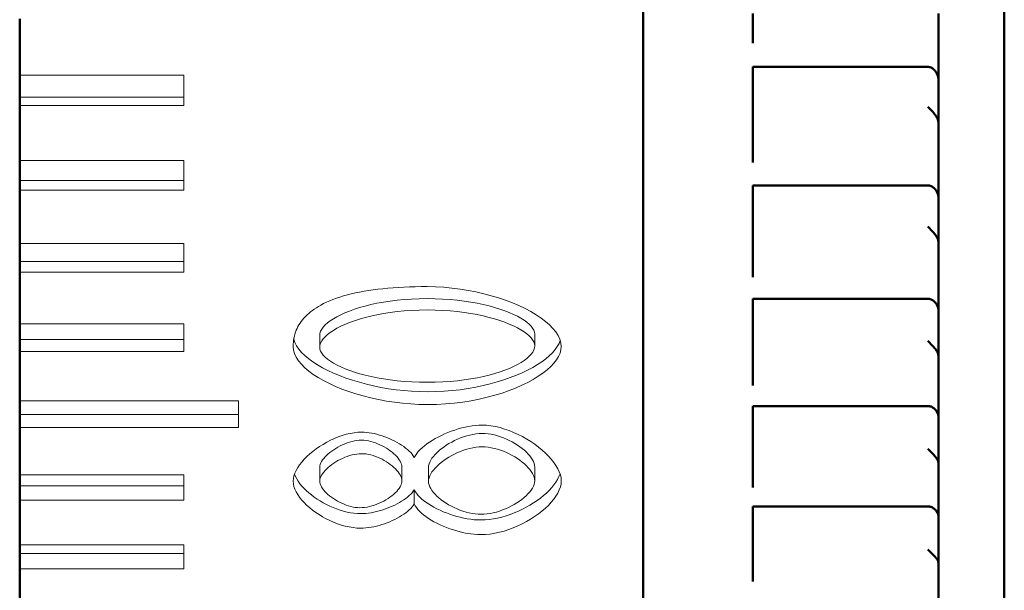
# Model space of a CAD drawing. Extents: x 2684 to 3039, y 582 to 1051.
# Tile 32 of 37: x 2968.88 to 2977.88, y 943.3 to 948.52. Entities that reach past the tile are written whole.
import ezdxf

# ---------------------------------------------------------------- set-up
doc = ezdxf.new("R2010")
doc.units = 0
doc.header["$LTSCALE"] = 2.5
doc.layers.add('Visible Edges(ISO)', color=2, linetype='Continuous', lineweight=50)

msp = doc.modelspace()

# ---------------------------------------------------------------- linework, layer by layer
at = {"layer": 'Visible Edges(ISO)'}
for p, q in [((2974.5786, 966.3506), (2974.5786, 939.4552)), ((2977.8786, 965.4506), (2977.8786, 940.2506)), ((2968.8786, 948.5267), (2968.8786, 948.0105)), ((2975.5786, 948.5179), (2975.5786, 948.5753)), ((2975.5786, 948.5179), (2975.5786, 948.3571)), ((2977.2786, 948.5753), (2977.2786, 948.5179)), ((2977.2786, 948.5179), (2977.2786, 948.3571)), ((2975.5786, 948.3571), (2975.5786, 948.3025)), ((2977.2786, 948.3025), (2977.2786, 948.3571)), ((2977.2786, 947.9505), (2977.2786, 948.3025)), ((2975.5786, 948.0861), (2977.1786, 948.0861)), ((2975.5786, 948.0861), (2975.5786, 947.7209)), ((2968.8786, 948.0105), (2968.8786, 947.8075)), ((2977.2786, 947.5519), (2977.2786, 947.9505)), ((2968.8786, 947.7316), (2968.8786, 947.8075)), ((2968.8786, 947.7316), (2968.8786, 947.2291)), ((2975.5786, 947.6451), (2975.5786, 947.7209)), ((2975.5786, 947.4447), (2975.5786, 947.6451)), ((2977.2786, 947.4447), (2977.2786, 947.5519)), ((2975.5786, 947.3919), (2975.5786, 947.4447)), ((2977.2786, 947.4447), (2977.2786, 947.3919)), ((2975.5786, 947.3919), (2975.5786, 947.2601)), ((2977.2786, 947.3919), (2977.2786, 947.2601)), ((2975.5786, 947.2601), (2975.5786, 947.21)), ((2977.2786, 947.21), (2977.2786, 947.2601)), ((2968.8786, 947.2291), (2968.8786, 947.0451)), ((2977.2786, 946.8715), (2977.2786, 947.21)), ((2968.8786, 946.9578), (2968.8786, 947.0451)), ((2975.5786, 947.0018), (2977.1786, 947.0018)), ((2975.5786, 947.0018), (2975.5786, 946.625)), ((2968.8786, 946.9578), (2968.8786, 946.4699)), ((2977.2786, 946.4602), (2977.2786, 946.8715)), ((2975.5786, 946.5495), (2975.5786, 946.625)), ((2975.5786, 946.3576), (2975.5786, 946.5495)), ((2968.8786, 946.4699), (2968.8786, 946.3055)), ((2977.2786, 946.3576), (2977.2786, 946.4602)), ((2975.5786, 946.3099), (2975.5786, 946.3576)), ((2977.2786, 946.3576), (2977.2786, 946.3099)), ((2968.8786, 946.2071), (2968.8786, 946.3055)), ((2975.5786, 946.3099), (2975.5786, 946.2081)), ((2977.2786, 946.3099), (2977.2786, 946.2081)), ((2968.8786, 946.2071), (2968.8786, 945.7358)), ((2975.5786, 946.2081), (2975.5786, 946.163)), ((2977.2786, 946.163), (2977.2786, 946.2081)), ((2977.2786, 945.8407), (2977.2786, 946.163)), ((2975.5786, 945.9646), (2977.1786, 945.9646)), ((2975.5786, 945.9646), (2975.5786, 945.5792)), ((2977.2786, 945.4199), (2977.2786, 945.8407)), ((2968.8786, 945.7358), (2968.8786, 945.5918)), ((2968.8786, 945.4827), (2968.8786, 945.5918)), ((2975.5786, 945.5047), (2975.5786, 945.5792)), ((2968.8786, 945.4827), (2968.8786, 945.0298)), ((2975.5786, 945.3228), (2975.5786, 945.5047)), ((2977.2786, 945.3228), (2977.2786, 945.4199)), ((2975.5786, 945.2806), (2975.5786, 945.3228)), ((2975.5786, 945.2806), (2975.5786, 945.2095)), ((2977.2786, 945.3228), (2977.2786, 945.2806)), ((2977.2786, 945.2806), (2977.2786, 945.2095)), ((2975.5786, 945.2095), (2975.5786, 945.1697)), ((2977.2786, 945.1697), (2977.2786, 945.2095)), ((2977.2786, 944.8663), (2977.2786, 945.1697)), ((2968.8786, 945.0298), (2968.8786, 944.9067)), ((2975.5786, 944.9828), (2977.1786, 944.9828)), ((2975.5786, 944.9828), (2975.5786, 944.5919)), ((2968.8786, 944.7872), (2968.8786, 944.9067)), ((2977.2786, 944.4395), (2977.2786, 944.8663)), ((2968.8786, 944.7872), (2968.8786, 944.3539)), ((2975.5786, 944.519), (2975.5786, 944.5919)), ((2975.5786, 944.3485), (2975.5786, 944.519)), ((2977.2786, 944.3485), (2977.2786, 944.4395)), ((2968.8786, 944.3539), (2968.8786, 944.2522)), ((2975.5786, 944.3121), (2975.5786, 944.3485)), ((2975.5786, 944.3121), (2975.5786, 944.2725)), ((2977.2786, 944.3485), (2977.2786, 944.3121)), ((2977.2786, 944.3121), (2977.2786, 944.2725)), ((2968.8786, 944.1229), (2968.8786, 944.2522)), ((2975.5786, 944.2725), (2975.5786, 944.2384)), ((2977.2786, 944.2384), (2977.2786, 944.2725)), ((2977.2786, 943.9562), (2977.2786, 944.2384)), ((2968.8786, 944.1229), (2968.8786, 943.7122)), ((2975.5786, 944.0644), (2977.1786, 944.0644)), ((2975.5786, 944.0644), (2975.5786, 943.6711)), ((2977.2786, 943.5268), (2977.2786, 943.9562)), ((2968.8786, 943.7122), (2968.8786, 943.6323)), ((2975.5786, 943.6003), (2975.5786, 943.6711)), ((2968.8786, 943.4937), (2968.8786, 943.6323)), ((2975.5786, 943.4428), (2975.5786, 943.6003)), ((2968.8786, 943.4937), (2968.8786, 943.1066)), ((2977.2786, 943.4428), (2977.2786, 943.5268)), ((2975.5786, 943.4125), (2975.5786, 943.4428)), ((2975.5786, 943.4125), (2975.5786, 943.4045)), ((2975.5786, 943.4045), (2975.5786, 943.3763)), ((2977.2786, 943.4428), (2977.2786, 943.4125)), ((2977.2786, 943.4125), (2977.2786, 943.4045)), ((2977.2786, 943.3763), (2977.2786, 943.4045)), ((2977.2786, 943.1177), (2977.2786, 943.3763))]:
    msp.add_line(p, q, dxfattribs=at)
at = {"layer": 'Visible Edges(ISO)', "lineweight": 18}
for p, q in [((2968.8786, 948.0105), (2970.3786, 948.0105)), ((2970.3786, 947.7316), (2970.3786, 948.0105)), ((2968.8786, 947.8075), (2970.3786, 947.8075)), ((2970.3786, 947.7316), (2968.8786, 947.7316)), ((2968.8786, 947.2291), (2970.3786, 947.2291)), ((2970.3786, 946.9578), (2970.3786, 947.2291)), ((2968.8786, 947.0451), (2970.3786, 947.0451)), ((2970.3786, 946.9578), (2968.8786, 946.9578)), ((2968.8786, 946.4699), (2970.3786, 946.4699)), ((2970.3786, 946.2071), (2970.3786, 946.4699)), ((2968.8786, 946.3055), (2970.3786, 946.3055)), ((2970.3786, 946.2071), (2968.8786, 946.2071)), ((2968.8786, 945.7358), (2970.3786, 945.7358)), ((2970.3786, 945.4827), (2970.3786, 945.7358)), ((2973.5859, 945.6416), (2973.5859, 945.5332)), ((2968.8786, 945.5918), (2970.3786, 945.5918)), ((2971.6214, 945.6293), (2971.6214, 945.5207)), ((2970.3786, 945.4827), (2968.8786, 945.4827)), ((2968.8786, 945.0298), (2970.8786, 945.0298)), ((2970.8786, 944.7872), (2970.8786, 945.0298)), ((2968.8786, 944.9067), (2970.8786, 944.9067)), ((2970.8786, 944.7872), (2968.8786, 944.7872)), ((2971.6214, 944.4232), (2971.6214, 944.2965)), ((2972.372, 944.4246), (2972.372, 944.2979)), ((2972.6148, 944.4204), (2972.6148, 944.2936)), ((2973.5859, 944.4246), (2973.5859, 944.2979)), ((2968.8786, 944.3539), (2970.3786, 944.3539)), ((2970.3786, 944.1229), (2970.3786, 944.3539)), ((2968.8786, 944.2522), (2970.3786, 944.2522)), ((2972.485, 944.2173), (2972.485, 944.0875)), ((2970.3786, 944.1229), (2968.8786, 944.1229)), ((2968.8786, 943.7122), (2970.3786, 943.7122)), ((2970.3786, 943.4937), (2970.3786, 943.7122)), ((2968.8786, 943.6323), (2970.3786, 943.6323)), ((2970.3786, 943.4937), (2968.8786, 943.4937))]:
    msp.add_line(p, q, dxfattribs=at)
at = {"layer": 'Visible Edges(ISO)', "flags": 128}
for points in [[(2977.1786, 948.0861), (2977.1864, 948.0856), (2977.1942, 948.0844), (2977.2019, 948.0823), (2977.2094, 948.0794), (2977.2166, 948.0759), (2977.2234, 948.0716), (2977.2298, 948.0669), (2977.2357, 948.0617), (2977.2411, 948.0562), (2977.246, 948.0505), (2977.2505, 948.0445), (2977.2548, 948.0381), (2977.2586, 948.0315), (2977.2622, 948.0247), (2977.2654, 948.0176), (2977.2683, 948.0103), (2977.2708, 948.003), (2977.2729, 947.9955), (2977.2747, 947.9879), (2977.2761, 947.9803), (2977.2772, 947.9727), (2977.278, 947.9652), (2977.2785, 947.9578), (2977.2786, 947.9505)], [(2977.2488, 947.6451), (2977.2512, 947.6418), (2977.2536, 947.6385), (2977.2558, 947.635), (2977.258, 947.6314), (2977.26, 947.6278), (2977.262, 947.6241), (2977.2638, 947.6203), (2977.2656, 947.6164), (2977.2672, 947.6125), (2977.2687, 947.6086), (2977.2701, 947.6046), (2977.2714, 947.6006), (2977.2726, 947.5965), (2977.2737, 947.5924), (2977.2746, 947.5883), (2977.2755, 947.5842), (2977.2762, 947.5801), (2977.2769, 947.576), (2977.2774, 947.5719), (2977.2779, 947.5679), (2977.2782, 947.5638), (2977.2784, 947.5598), (2977.2786, 947.5558), (2977.2786, 947.5519)], [(2977.1786, 947.0018), (2977.1864, 947.0014), (2977.1942, 947.0002), (2977.2017, 946.9982), (2977.2091, 946.9955), (2977.2162, 946.9921), (2977.223, 946.9881), (2977.2294, 946.9836), (2977.2353, 946.9786), (2977.2409, 946.9733), (2977.2459, 946.9677), (2977.2504, 946.962), (2977.2546, 946.9559), (2977.2585, 946.9496), (2977.262, 946.9431), (2977.2652, 946.9363), (2977.2681, 946.9293), (2977.2707, 946.9222), (2977.2728, 946.9149), (2977.2747, 946.9076), (2977.2761, 946.9003), (2977.2772, 946.893), (2977.278, 946.8857), (2977.2785, 946.8785), (2977.2786, 946.8715)], [(2977.2488, 946.5495), (2977.2512, 946.5464), (2977.2536, 946.5431), (2977.2558, 946.5398), (2977.258, 946.5364), (2977.26, 946.5329), (2977.262, 946.5293), (2977.2638, 946.5257), (2977.2656, 946.522), (2977.2672, 946.5183), (2977.2687, 946.5145), (2977.2701, 946.5107), (2977.2714, 946.5068), (2977.2726, 946.5029), (2977.2737, 946.499), (2977.2746, 946.4951), (2977.2755, 946.4912), (2977.2762, 946.4872), (2977.2769, 946.4833), (2977.2774, 946.4794), (2977.2779, 946.4755), (2977.2782, 946.4716), (2977.2784, 946.4678), (2977.2786, 946.464), (2977.2786, 946.4602)], [(2977.1786, 945.9646), (2977.1864, 945.9642), (2977.1942, 945.9631), (2977.2017, 945.9612), (2977.2091, 945.9586), (2977.2162, 945.9554), (2977.223, 945.9516), (2977.2294, 945.9473), (2977.2353, 945.9425), (2977.2409, 945.9375), (2977.2459, 945.9321), (2977.2504, 945.9267), (2977.2546, 945.921), (2977.2585, 945.915), (2977.262, 945.9087), (2977.2652, 945.9023), (2977.2681, 945.8956), (2977.2707, 945.8889), (2977.2728, 945.882), (2977.2747, 945.875), (2977.2761, 945.868), (2977.2772, 945.8611), (2977.278, 945.8542), (2977.2785, 945.8474), (2977.2786, 945.8407)], [(2977.2488, 945.5047), (2977.2512, 945.5017), (2977.2536, 945.4986), (2977.2558, 945.4954), (2977.258, 945.4922), (2977.26, 945.4889), (2977.262, 945.4855), (2977.2638, 945.4821), (2977.2656, 945.4786), (2977.2672, 945.475), (2977.2687, 945.4714), (2977.2701, 945.4678), (2977.2714, 945.4642), (2977.2726, 945.4605), (2977.2737, 945.4568), (2977.2746, 945.4531), (2977.2755, 945.4493), (2977.2762, 945.4456), (2977.2769, 945.4419), (2977.2774, 945.4382), (2977.2779, 945.4345), (2977.2782, 945.4308), (2977.2784, 945.4271), (2977.2786, 945.4235), (2977.2786, 945.4199)], [(2977.1786, 944.9828), (2977.1864, 944.9824), (2977.1942, 944.9813), (2977.2019, 944.9796), (2977.2094, 944.9771), (2977.2166, 944.974), (2977.2234, 944.9704), (2977.2298, 944.9663), (2977.2357, 944.9618), (2977.2411, 944.9571), (2977.246, 944.9522), (2977.2505, 944.947), (2977.2548, 944.9416), (2977.2586, 944.9359), (2977.2622, 944.93), (2977.2654, 944.9239), (2977.2683, 944.9177), (2977.2708, 944.9113), (2977.2729, 944.9049), (2977.2747, 944.8984), (2977.2761, 944.8919), (2977.2772, 944.8854), (2977.278, 944.8789), (2977.2785, 944.8726), (2977.2786, 944.8663)], [(2977.2488, 944.519), (2977.2512, 944.5162), (2977.2536, 944.5133), (2977.2558, 944.5103), (2977.258, 944.5073), (2977.26, 944.5041), (2977.262, 944.501), (2977.2638, 944.4978), (2977.2656, 944.4945), (2977.2672, 944.4912), (2977.2687, 944.4878), (2977.2701, 944.4844), (2977.2714, 944.481), (2977.2726, 944.4775), (2977.2737, 944.474), (2977.2746, 944.4706), (2977.2755, 944.4671), (2977.2762, 944.4636), (2977.2769, 944.4601), (2977.2774, 944.4566), (2977.2779, 944.4531), (2977.2782, 944.4497), (2977.2784, 944.4463), (2977.2786, 944.4429), (2977.2786, 944.4395)], [(2977.1786, 944.0644), (2977.1864, 944.0641), (2977.1942, 944.063), (2977.2019, 944.0614), (2977.2094, 944.0591), (2977.2166, 944.0562), (2977.2234, 944.0529), (2977.2298, 944.049), (2977.2357, 944.0449), (2977.2411, 944.0405), (2977.246, 944.0359), (2977.2505, 944.0311), (2977.2548, 944.0261), (2977.2586, 944.0208), (2977.2622, 944.0153), (2977.2654, 944.0097), (2977.2683, 944.0039), (2977.2708, 943.998), (2977.2729, 943.992), (2977.2747, 943.986), (2977.2761, 943.98), (2977.2772, 943.9739), (2977.278, 943.9679), (2977.2785, 943.962), (2977.2786, 943.9562)], [(2977.2488, 943.6003), (2977.2512, 943.5977), (2977.2536, 943.595), (2977.2558, 943.5923), (2977.258, 943.5895), (2977.26, 943.5866), (2977.262, 943.5837), (2977.2638, 943.5807), (2977.2656, 943.5777), (2977.2672, 943.5746), (2977.2687, 943.5715), (2977.2701, 943.5683), (2977.2714, 943.5652), (2977.2726, 943.562), (2977.2737, 943.5588), (2977.2746, 943.5555), (2977.2755, 943.5523), (2977.2762, 943.5491), (2977.2769, 943.5458), (2977.2774, 943.5426), (2977.2779, 943.5394), (2977.2782, 943.5362), (2977.2784, 943.5331), (2977.2786, 943.5299), (2977.2786, 943.5268)]]:
    msp.add_lwpolyline(points, dxfattribs=at)
at = {"layer": 'Visible Edges(ISO)', "lineweight": 18, "flags": 128}
for points in [[(2971.6307, 945.9061), (2971.6566, 945.9198), (2971.6839, 945.933), (2971.7124, 945.9456), (2971.7421, 945.9576), (2971.7732, 945.9691), (2971.8055, 945.9799), (2971.839, 945.9902), (2971.8739, 945.9999), (2971.91, 946.009), (2971.9474, 946.0175), (2971.986, 946.0255), (2972.0259, 946.0328), (2972.0671, 946.0396), (2972.1095, 946.0458), (2972.1532, 946.0514), (2972.1982, 946.0564), (2972.2444, 946.0608), (2972.292, 946.0647), (2972.3407, 946.0679), (2972.3908, 946.0706), (2972.4421, 946.0726), (2972.4947, 946.0741), (2972.5485, 946.075), (2972.6037, 946.0753)], [(2972.6037, 946.0753), (2972.679, 946.0738), (2972.7543, 946.0696), (2972.8292, 946.0627), (2972.9035, 946.0532), (2972.9769, 946.0414), (2973.0492, 946.0272), (2973.1199, 946.0109), (2973.189, 945.9925), (2973.256, 945.9722), (2973.3207, 945.9502), (2973.3828, 945.9265), (2973.442, 945.9013), (2973.4982, 945.8747), (2973.5509, 945.8469), (2973.5999, 945.8179), (2973.6449, 945.7879), (2973.6857, 945.757), (2973.722, 945.7254), (2973.7534, 945.6932), (2973.7798, 945.6604), (2973.8007, 945.6273), (2973.8161, 945.5939), (2973.8255, 945.5604), (2973.8287, 945.5269)], [(2971.3786, 945.5285), (2971.3791, 945.548), (2971.3804, 945.5673), (2971.3826, 945.5862), (2971.3856, 945.6048), (2971.3896, 945.623), (2971.3944, 945.641), (2971.4001, 945.6585), (2971.4066, 945.6758), (2971.4141, 945.6927), (2971.4224, 945.7093), (2971.4316, 945.7256), (2971.4416, 945.7415), (2971.4526, 945.7571), (2971.4644, 945.7723), (2971.4771, 945.7873), (2971.4907, 945.8018), (2971.5051, 945.8161), (2971.5204, 945.8299), (2971.5366, 945.8435), (2971.5537, 945.8567), (2971.5716, 945.8696), (2971.5904, 945.8821), (2971.6101, 945.8943), (2971.6307, 945.9061)], [(2972.6037, 945.9652), (2972.5315, 945.9642), (2972.4613, 945.9614), (2972.3933, 945.9568), (2972.3276, 945.9505), (2972.2641, 945.9426), (2972.2031, 945.9333), (2972.1446, 945.9226), (2972.0887, 945.9107), (2972.0355, 945.8976), (2971.9851, 945.8834), (2971.9375, 945.8683), (2971.8929, 945.8523), (2971.8514, 945.8355), (2971.813, 945.8181), (2971.7778, 945.8001), (2971.7459, 945.7816), (2971.7175, 945.7628), (2971.6925, 945.7438), (2971.6712, 945.7245), (2971.6535, 945.7052), (2971.6396, 945.6859), (2971.6296, 945.6668), (2971.6235, 945.6479), (2971.6214, 945.6293)], [(2973.5859, 945.6416), (2973.5838, 945.6589), (2973.5776, 945.6766), (2973.5675, 945.6946), (2973.5534, 945.7129), (2973.5356, 945.7312), (2973.514, 945.7496), (2973.4888, 945.7679), (2973.4601, 945.786), (2973.4281, 945.8038), (2973.3927, 945.8212), (2973.354, 945.8381), (2973.3123, 945.8544), (2973.2675, 945.87), (2973.2199, 945.8848), (2973.1694, 945.8986), (2973.1161, 945.9115), (2973.0603, 945.9232), (2973.0019, 945.9337), (2972.941, 945.9429), (2972.8778, 945.9506), (2972.8124, 945.9568), (2972.7448, 945.9614), (2972.6752, 945.9642), (2972.6037, 945.9652)], [(2972.6037, 945.8616), (2972.5315, 945.8606), (2972.4613, 945.8578), (2972.3933, 945.8531), (2972.3276, 945.8467), (2972.2641, 945.8388), (2972.2031, 945.8293), (2972.1446, 945.8185), (2972.0887, 945.8063), (2972.0355, 945.793), (2971.9851, 945.7786), (2971.9375, 945.7633), (2971.8929, 945.747), (2971.8514, 945.73), (2971.813, 945.7123), (2971.7778, 945.6941), (2971.7459, 945.6753), (2971.7175, 945.6562), (2971.6925, 945.6369), (2971.6712, 945.6174), (2971.6535, 945.5978), (2971.6396, 945.5782), (2971.6296, 945.5588), (2971.6235, 945.5396), (2971.6214, 945.5207)], [(2973.5859, 945.5332), (2973.5838, 945.5507), (2973.5776, 945.5687), (2973.5675, 945.587), (2973.5534, 945.6055), (2973.5356, 945.6242), (2973.514, 945.6428), (2973.4888, 945.6614), (2973.4601, 945.6798), (2973.4281, 945.6978), (2973.3927, 945.7155), (2973.354, 945.7326), (2973.3123, 945.7492), (2973.2675, 945.765), (2973.2199, 945.78), (2973.1694, 945.7941), (2973.1161, 945.8072), (2973.0603, 945.8191), (2973.0019, 945.8297), (2972.941, 945.839), (2972.8778, 945.8469), (2972.8124, 945.8532), (2972.7448, 945.8578), (2972.6752, 945.8607), (2972.6037, 945.8616)], [(2972.6037, 945.1131), (2972.5323, 945.1143), (2972.4611, 945.1178), (2972.3901, 945.1236), (2972.3196, 945.1315), (2972.2499, 945.1415), (2972.1812, 945.1535), (2972.1137, 945.1673), (2972.0477, 945.1828), (2971.9834, 945.2001), (2971.921, 945.2189), (2971.8608, 945.2392), (2971.803, 945.2609), (2971.7479, 945.2839), (2971.6956, 945.3081), (2971.6465, 945.3334), (2971.6007, 945.3597), (2971.5585, 945.3869), (2971.5202, 945.4149), (2971.4859, 945.4437), (2971.456, 945.4731), (2971.4305, 945.503), (2971.4099, 945.5333), (2971.3943, 945.564), (2971.3839, 945.5949)], [(2973.8198, 945.5829), (2973.8084, 945.555), (2973.7925, 945.527), (2973.7722, 945.4989), (2973.7477, 945.4708), (2973.7192, 945.443), (2973.6868, 945.4155), (2973.6506, 945.3885), (2973.6108, 945.3621), (2973.5676, 945.3363), (2973.5211, 945.3113), (2973.4713, 945.2873), (2973.4186, 945.2643), (2973.363, 945.2425), (2973.3046, 945.222), (2973.2437, 945.2029), (2973.1804, 945.1853), (2973.1147, 945.1693), (2973.047, 945.1551), (2972.9772, 945.1428), (2972.9056, 945.1324), (2972.8323, 945.1241), (2972.7574, 945.1181), (2972.6812, 945.1143), (2972.6037, 945.1131)], [(2972.6037, 944.9967), (2972.5283, 944.9981), (2972.453, 945.0021), (2972.3781, 945.0086), (2972.3038, 945.0176), (2972.2304, 945.0288), (2972.1581, 945.0423), (2972.0874, 945.0578), (2972.0184, 945.0752), (2971.9514, 945.0946), (2971.8867, 945.1156), (2971.8245, 945.1383), (2971.7653, 945.1625), (2971.7092, 945.188), (2971.6564, 945.2149), (2971.6074, 945.2429), (2971.5624, 945.272), (2971.5216, 945.302), (2971.4853, 945.3329), (2971.4539, 945.3644), (2971.4276, 945.3965), (2971.4066, 945.4291), (2971.3912, 945.4621), (2971.3818, 945.4952), (2971.3786, 945.5285)], [(2971.6214, 945.5207), (2971.6235, 945.5032), (2971.6297, 945.4853), (2971.6398, 945.4671), (2971.6539, 945.4488), (2971.6718, 945.4304), (2971.6933, 945.412), (2971.7185, 945.3938), (2971.7472, 945.3758), (2971.7793, 945.3582), (2971.8147, 945.341), (2971.8533, 945.3243), (2971.895, 945.3082), (2971.9398, 945.2929), (2971.9874, 945.2784), (2972.038, 945.2648), (2972.0912, 945.2523), (2972.1471, 945.2408), (2972.2055, 945.2306), (2972.2663, 945.2216), (2972.3295, 945.2141), (2972.3949, 945.2081), (2972.4625, 945.2037), (2972.5321, 945.201), (2972.6037, 945.2)], [(2972.6037, 945.2), (2972.6756, 945.201), (2972.7456, 945.2037), (2972.8135, 945.2082), (2972.8791, 945.2144), (2972.9425, 945.2221), (2973.0034, 945.2312), (2973.0619, 945.2417), (2973.1178, 945.2534), (2973.171, 945.2663), (2973.2214, 945.2802), (2973.269, 945.2951), (2973.3137, 945.3109), (2973.3553, 945.3275), (2973.3938, 945.3447), (2973.429, 945.3625), (2973.461, 945.3809), (2973.4895, 945.3996), (2973.5145, 945.4186), (2973.5359, 945.4377), (2973.5537, 945.457), (2973.5676, 945.4763), (2973.5777, 945.4955), (2973.5838, 945.5145), (2973.5859, 945.5332)], [(2973.8287, 945.5269), (2973.8258, 945.4971), (2973.8175, 945.4667), (2973.8037, 945.4361), (2973.7848, 945.4053), (2973.7609, 945.3745), (2973.7321, 945.3439), (2973.6988, 945.3136), (2973.661, 945.2838), (2973.6189, 945.2547), (2973.5728, 945.2263), (2973.5228, 945.1989), (2973.4691, 945.1726), (2973.4119, 945.1475), (2973.3514, 945.1238), (2973.2877, 945.1017), (2973.2211, 945.0813), (2973.1517, 945.0627), (2973.0797, 945.0461), (2973.0053, 945.0316), (2972.9286, 945.0195), (2972.85, 945.0097), (2972.7695, 945.0026), (2972.6873, 944.9982), (2972.6037, 944.9967)], [(2971.3786, 944.295), (2971.3804, 944.319), (2971.3857, 944.3436), (2971.3942, 944.3686), (2971.4059, 944.3938), (2971.4204, 944.4193), (2971.4377, 944.4447), (2971.4575, 944.4701), (2971.4797, 944.4952), (2971.504, 944.5198), (2971.5304, 944.544), (2971.5585, 944.5675), (2971.5883, 944.5901), (2971.6195, 944.6117), (2971.652, 944.6323), (2971.6855, 944.6516), (2971.7199, 944.6694), (2971.755, 944.6858), (2971.7907, 944.7004), (2971.8266, 944.7131), (2971.8628, 944.7239), (2971.8988, 944.7325), (2971.9347, 944.7389), (2971.9702, 944.7428), (2972.005, 944.7441)], [(2972.005, 944.7441), (2972.0271, 944.7435), (2972.0498, 944.7418), (2972.073, 944.7389), (2972.0965, 944.735), (2972.1202, 944.7301), (2972.1442, 944.7242), (2972.1681, 944.7175), (2972.1921, 944.7098), (2972.2159, 944.7014), (2972.2394, 944.6923), (2972.2626, 944.6824), (2972.2854, 944.6719), (2972.3075, 944.6607), (2972.329, 944.6491), (2972.3498, 944.6369), (2972.3697, 944.6243), (2972.3886, 944.6113), (2972.4064, 944.5979), (2972.4231, 944.5843), (2972.4384, 944.5704), (2972.4524, 944.5563), (2972.4649, 944.5421), (2972.4758, 944.5277), (2972.485, 944.5133)], [(2972.485, 944.5133), (2972.4951, 944.5311), (2972.5076, 944.5488), (2972.5223, 944.5666), (2972.5391, 944.5842), (2972.558, 944.6017), (2972.5786, 944.6189), (2972.601, 944.6359), (2972.6249, 944.6525), (2972.6503, 944.6686), (2972.6769, 944.6842), (2972.7046, 944.6992), (2972.7334, 944.7136), (2972.763, 944.7272), (2972.7933, 944.74), (2972.8241, 944.752), (2972.8554, 944.7629), (2972.887, 944.7729), (2972.9187, 944.7818), (2972.9504, 944.7895), (2972.982, 944.796), (2973.0133, 944.8011), (2973.0442, 944.8049), (2973.0745, 944.8072), (2973.104, 944.808)], [(2973.1059, 944.732), (2973.0781, 944.731), (2973.0499, 944.7283), (2973.0215, 944.7238), (2972.9929, 944.7177), (2972.9644, 944.7101), (2972.9361, 944.701), (2972.9081, 944.6907), (2972.8806, 944.6793), (2972.8536, 944.6667), (2972.8274, 944.6532), (2972.802, 944.6387), (2972.7776, 944.6236), (2972.7544, 944.6078), (2972.7325, 944.5914), (2972.712, 944.5746), (2972.6931, 944.5574), (2972.6759, 944.54), (2972.6605, 944.5225), (2972.6471, 944.505), (2972.6358, 944.4875), (2972.6268, 944.4702), (2972.6202, 944.4532), (2972.6162, 944.4365), (2972.6148, 944.4204)], [(2973.104, 944.808), (2973.1445, 944.8065), (2973.1857, 944.802), (2973.2272, 944.7948), (2973.269, 944.7849), (2973.3109, 944.7726), (2973.3525, 944.7581), (2973.3938, 944.7414), (2973.4344, 944.7228), (2973.4742, 944.7025), (2973.513, 944.6805), (2973.5505, 944.6571), (2973.5866, 944.6325), (2973.621, 944.6067), (2973.6535, 944.5801), (2973.6839, 944.5526), (2973.7121, 944.5246), (2973.7377, 944.4961), (2973.7605, 944.4673), (2973.7805, 944.4385), (2973.7973, 944.4097), (2973.8107, 944.381), (2973.8205, 944.3528), (2973.8266, 944.325), (2973.8287, 944.2979)], [(2973.5859, 944.4246), (2973.5846, 944.4408), (2973.5806, 944.4573), (2973.5742, 944.4743), (2973.5655, 944.4914), (2973.5546, 944.5088), (2973.5416, 944.5261), (2973.5267, 944.5434), (2973.51, 944.5606), (2973.4917, 944.5775), (2973.4718, 944.5941), (2973.4505, 944.6102), (2973.4279, 944.6257), (2973.4042, 944.6406), (2973.3795, 944.6548), (2973.3539, 944.6681), (2973.3275, 944.6804), (2973.3006, 944.6916), (2973.2732, 944.7017), (2973.2454, 944.7105), (2973.2174, 944.718), (2973.1893, 944.724), (2973.1613, 944.7283), (2973.1334, 944.731), (2973.1059, 944.732)], [(2972.0032, 944.6699), (2971.9819, 944.6692), (2971.9603, 944.667), (2971.9384, 944.6634), (2971.9164, 944.6585), (2971.8943, 944.6524), (2971.8724, 944.6452), (2971.8507, 944.637), (2971.8293, 944.6278), (2971.8083, 944.6178), (2971.7879, 944.607), (2971.7681, 944.5955), (2971.7491, 944.5835), (2971.7309, 944.5709), (2971.7138, 944.5579), (2971.6977, 944.5446), (2971.6829, 944.531), (2971.6694, 944.5172), (2971.6574, 944.5034), (2971.6468, 944.4895), (2971.638, 944.4758), (2971.6309, 944.4622), (2971.6257, 944.4488), (2971.6225, 944.4358), (2971.6214, 944.4232)], [(2972.372, 944.4246), (2972.3709, 944.4375), (2972.3679, 944.4508), (2972.3628, 944.4643), (2972.356, 944.478), (2972.3475, 944.4919), (2972.3373, 944.5058), (2972.3257, 944.5196), (2972.3126, 944.5333), (2972.2983, 944.5468), (2972.2828, 944.56), (2972.2663, 944.5729), (2972.2488, 944.5853), (2972.2304, 944.5971), (2972.2113, 944.6084), (2972.1916, 944.619), (2972.1713, 944.6288), (2972.1506, 944.6378), (2972.1296, 944.6458), (2972.1084, 944.6529), (2972.0871, 944.6588), (2972.0659, 944.6635), (2972.0447, 944.667), (2972.0238, 944.6692), (2972.0032, 944.6699)], [(2973.1059, 944.6099), (2973.0781, 944.6089), (2973.0499, 944.6061), (2973.0215, 944.6016), (2972.9929, 944.5954), (2972.9644, 944.5876), (2972.9361, 944.5785), (2972.9081, 944.568), (2972.8806, 944.5564), (2972.8536, 944.5436), (2972.8274, 944.5299), (2972.802, 944.5153), (2972.7776, 944.4999), (2972.7544, 944.4838), (2972.7325, 944.4672), (2972.712, 944.4501), (2972.6931, 944.4327), (2972.6759, 944.4151), (2972.6605, 944.3973), (2972.6471, 944.3795), (2972.6358, 944.3617), (2972.6268, 944.3442), (2972.6202, 944.3269), (2972.6162, 944.31), (2972.6148, 944.2936)], [(2973.5859, 944.2979), (2973.5846, 944.3143), (2973.5806, 944.3311), (2973.5742, 944.3483), (2973.5655, 944.3657), (2973.5546, 944.3833), (2973.5416, 944.4009), (2973.5267, 944.4185), (2973.51, 944.4359), (2973.4917, 944.4531), (2973.4718, 944.4699), (2973.4505, 944.4863), (2973.4279, 944.5021), (2973.4042, 944.5172), (2973.3795, 944.5315), (2973.3539, 944.545), (2973.3275, 944.5575), (2973.3006, 944.5689), (2973.2732, 944.5792), (2973.2454, 944.5881), (2973.2174, 944.5957), (2973.1893, 944.6017), (2973.1613, 944.6062), (2973.1334, 944.6089), (2973.1059, 944.6099)], [(2972.0032, 944.5469), (2971.9819, 944.5461), (2971.9603, 944.5439), (2971.9384, 944.5402), (2971.9164, 944.5353), (2971.8943, 944.5291), (2971.8724, 944.5218), (2971.8507, 944.5135), (2971.8293, 944.5042), (2971.8083, 944.494), (2971.7879, 944.483), (2971.7681, 944.4714), (2971.7491, 944.4592), (2971.7309, 944.4464), (2971.7138, 944.4332), (2971.6977, 944.4197), (2971.6829, 944.4059), (2971.6694, 944.3919), (2971.6574, 944.3778), (2971.6468, 944.3638), (2971.638, 944.3498), (2971.6309, 944.336), (2971.6257, 944.3225), (2971.6225, 944.3093), (2971.6214, 944.2965)], [(2972.372, 944.2979), (2972.3709, 944.311), (2972.3679, 944.3245), (2972.3628, 944.3382), (2972.356, 944.3521), (2972.3475, 944.3662), (2972.3373, 944.3803), (2972.3257, 944.3943), (2972.3126, 944.4082), (2972.2983, 944.4219), (2972.2828, 944.4353), (2972.2663, 944.4484), (2972.2488, 944.461), (2972.2304, 944.473), (2972.2113, 944.4845), (2972.1916, 944.4952), (2972.1713, 944.5052), (2972.1506, 944.5143), (2972.1296, 944.5225), (2972.1084, 944.5296), (2972.0871, 944.5356), (2972.0659, 944.5404), (2972.0447, 944.544), (2972.0238, 944.5462), (2972.0032, 944.5469)], [(2971.9958, 943.8654), (2971.9612, 943.8667), (2971.926, 943.8703), (2971.8905, 943.8761), (2971.8548, 943.8841), (2971.8191, 943.8941), (2971.7836, 943.9059), (2971.7485, 943.9195), (2971.7139, 943.9347), (2971.68, 943.9515), (2971.647, 943.9695), (2971.615, 943.9889), (2971.5844, 944.0093), (2971.5551, 944.0308), (2971.5274, 944.0531), (2971.5016, 944.0761), (2971.4777, 944.0998), (2971.4559, 944.1239), (2971.4365, 944.1484), (2971.4196, 944.173), (2971.4053, 944.1978), (2971.3939, 944.2225), (2971.3855, 944.2471), (2971.3804, 944.2713), (2971.3786, 944.295)], [(2971.9958, 943.9985), (2971.965, 943.9995), (2971.9338, 944.0023), (2971.9023, 944.0069), (2971.8706, 944.0132), (2971.8388, 944.0211), (2971.8071, 944.0305), (2971.7756, 944.0414), (2971.7444, 944.0535), (2971.7136, 944.067), (2971.6834, 944.0815), (2971.6539, 944.0972), (2971.6252, 944.1139), (2971.5975, 944.1314), (2971.5708, 944.1498), (2971.5453, 944.1689), (2971.5212, 944.1887), (2971.4985, 944.209), (2971.4773, 944.2298), (2971.4579, 944.2509), (2971.4403, 944.2723), (2971.4246, 944.2939), (2971.411, 944.3156), (2971.3996, 944.3373), (2971.3906, 944.359)], [(2971.6214, 944.2965), (2971.6225, 944.2836), (2971.6256, 944.2703), (2971.6307, 944.2567), (2971.6377, 944.243), (2971.6463, 944.2291), (2971.6566, 944.2153), (2971.6683, 944.2014), (2971.6815, 944.1878), (2971.6959, 944.1743), (2971.7115, 944.1611), (2971.7281, 944.1484), (2971.7456, 944.136), (2971.7639, 944.1242), (2971.783, 944.1131), (2971.8026, 944.1026), (2971.8227, 944.0929), (2971.8431, 944.084), (2971.8638, 944.076), (2971.8846, 944.0691), (2971.9054, 944.0633), (2971.9261, 944.0586), (2971.9466, 944.0551), (2971.9668, 944.053), (2971.9865, 944.0523)], [(2971.9865, 944.0523), (2972.0087, 944.053), (2972.0311, 944.0551), (2972.0536, 944.0585), (2972.0762, 944.0632), (2972.0987, 944.069), (2972.121, 944.0759), (2972.1431, 944.0838), (2972.1647, 944.0926), (2972.1859, 944.1023), (2972.2064, 944.1127), (2972.2262, 944.1239), (2972.2453, 944.1357), (2972.2634, 944.148), (2972.2805, 944.1608), (2972.2964, 944.174), (2972.3112, 944.1876), (2972.3246, 944.2013), (2972.3365, 944.2153), (2972.3469, 944.2293), (2972.3557, 944.2433), (2972.3627, 944.2573), (2972.3678, 944.2711), (2972.3709, 944.2846), (2972.372, 944.2979)], [(2972.6148, 944.2936), (2972.6162, 944.2774), (2972.6202, 944.2608), (2972.6267, 944.244), (2972.6357, 944.2269), (2972.6468, 944.2097), (2972.6601, 944.1925), (2972.6753, 944.1754), (2972.6923, 944.1585), (2972.7109, 944.1419), (2972.7311, 944.1256), (2972.7527, 944.1099), (2972.7755, 944.0947), (2972.7995, 944.0802), (2972.8244, 944.0665), (2972.8501, 944.0536), (2972.8764, 944.0417), (2972.9033, 944.0308), (2972.9306, 944.0211), (2972.9582, 944.0126), (2972.9859, 944.0054), (2973.0135, 943.9997), (2973.0409, 943.9955), (2973.0681, 943.9929), (2973.0948, 943.992)], [(2973.8178, 944.3617), (2973.808, 944.3366), (2973.7953, 944.3114), (2973.7799, 944.2862), (2973.7619, 944.261), (2973.7414, 944.236), (2973.7187, 944.2113), (2973.6938, 944.187), (2973.667, 944.1633), (2973.6384, 944.1402), (2973.6081, 944.1178), (2973.5763, 944.0962), (2973.5431, 944.0756), (2973.5087, 944.0561), (2973.4733, 944.0377), (2973.437, 944.0206), (2973.3999, 944.0048), (2973.3622, 943.9905), (2973.3241, 943.9777), (2973.2857, 943.9667), (2973.2472, 943.9574), (2973.2087, 943.95), (2973.1703, 943.9446), (2973.1323, 943.9412), (2973.0948, 943.9401)], [(2973.0948, 943.992), (2973.1226, 943.9929), (2973.1508, 943.9956), (2973.1792, 943.9999), (2973.2077, 944.0058), (2973.2362, 944.0132), (2973.2646, 944.0219), (2973.2926, 944.0319), (2973.3201, 944.0431), (2973.3471, 944.0553), (2973.3733, 944.0685), (2973.3987, 944.0825), (2973.423, 944.0973), (2973.4462, 944.1128), (2973.4682, 944.1289), (2973.4887, 944.1454), (2973.5076, 944.1623), (2973.5248, 944.1794), (2973.5402, 944.1967), (2973.5536, 944.214), (2973.5648, 944.2313), (2973.5738, 944.2485), (2973.5804, 944.2654), (2973.5845, 944.2819), (2973.5859, 944.2979)], [(2973.8287, 944.2979), (2973.8266, 944.2707), (2973.8205, 944.243), (2973.8107, 944.2149), (2973.7972, 944.1865), (2973.7804, 944.1582), (2973.7604, 944.1299), (2973.7374, 944.1019), (2973.7117, 944.0742), (2973.6834, 944.0471), (2973.6528, 944.0208), (2973.6201, 943.9952), (2973.5854, 943.9707), (2973.549, 943.9473), (2973.5112, 943.9252), (2973.472, 943.9045), (2973.4317, 943.8854), (2973.3905, 943.868), (2973.3486, 943.8524), (2973.3063, 943.8389), (2973.2637, 943.8275), (2973.221, 943.8183), (2973.1785, 943.8116), (2973.1364, 943.8075), (2973.0948, 943.8061)], [(2972.485, 944.2173), (2972.476, 944.2036), (2972.4653, 944.1899), (2972.4528, 944.1764), (2972.4389, 944.163), (2972.4235, 944.1498), (2972.4068, 944.1368), (2972.3888, 944.1241), (2972.3697, 944.1118), (2972.3496, 944.0998), (2972.3286, 944.0883), (2972.3068, 944.0772), (2972.2842, 944.0667), (2972.261, 944.0568), (2972.2374, 944.0474), (2972.2133, 944.0388), (2972.1889, 944.0308), (2972.1644, 944.0237), (2972.1397, 944.0173), (2972.1151, 944.0117), (2972.0906, 944.0071), (2972.0663, 944.0034), (2972.0423, 944.0007), (2972.0188, 943.9991), (2971.9958, 943.9985)], [(2973.0948, 943.9401), (2973.0643, 943.9408), (2973.0333, 943.943), (2973.0018, 943.9466), (2972.9699, 943.9514), (2972.938, 943.9575), (2972.9059, 943.9648), (2972.874, 943.9732), (2972.8424, 943.9826), (2972.8111, 943.9929), (2972.7804, 944.0042), (2972.7503, 944.0162), (2972.7211, 944.0291), (2972.6928, 944.0426), (2972.6656, 944.0568), (2972.6397, 944.0715), (2972.6151, 944.0867), (2972.5921, 944.1023), (2972.5707, 944.1182), (2972.5511, 944.1345), (2972.5334, 944.1509), (2972.5179, 944.1675), (2972.5045, 944.1841), (2972.4935, 944.2007), (2972.485, 944.2173)], [(2972.485, 944.0875), (2972.476, 944.0736), (2972.4653, 944.0597), (2972.4528, 944.0459), (2972.4389, 944.0323), (2972.4235, 944.0189), (2972.4068, 944.0057), (2972.3888, 943.9929), (2972.3697, 943.9803), (2972.3496, 943.9682), (2972.3286, 943.9565), (2972.3068, 943.9453), (2972.2842, 943.9346), (2972.261, 943.9245), (2972.2374, 943.9151), (2972.2133, 943.9063), (2972.1889, 943.8982), (2972.1644, 943.8909), (2972.1397, 943.8844), (2972.1151, 943.8788), (2972.0906, 943.8741), (2972.0663, 943.8704), (2972.0423, 943.8677), (2972.0188, 943.866), (2971.9958, 943.8654)], [(2973.0948, 943.8061), (2973.0643, 943.8069), (2973.0333, 943.8091), (2973.0018, 943.8127), (2972.9699, 943.8176), (2972.938, 943.8238), (2972.9059, 943.8312), (2972.874, 943.8397), (2972.8424, 943.8492), (2972.8111, 943.8597), (2972.7804, 943.8711), (2972.7503, 943.8834), (2972.7211, 943.8964), (2972.6928, 943.9102), (2972.6656, 943.9245), (2972.6397, 943.9394), (2972.6151, 943.9549), (2972.5921, 943.9707), (2972.5707, 943.9869), (2972.5511, 944.0034), (2972.5334, 944.0201), (2972.5179, 944.0369), (2972.5045, 944.0538), (2972.4935, 944.0707), (2972.485, 944.0875)]]:
    msp.add_lwpolyline(points, dxfattribs=at)
at = {"layer": 'Visible Edges(ISO)'}
for centre, major_axis, ratio, start_param, end_param in [((2977.1786, 947.6837), (-0.0982, 0.0982), 0.193087, 4.125804, 4.903129), ((2977.1786, 946.5962), (-0.0989, 0.0989), 0.146903, 4.080924, 4.858249), ((2977.1786, 945.5591), (-0.0995, 0.0995), 0.101324, 4.036044, 4.813369), ((2977.1786, 944.5807), (-0.0998, 0.0998), 0.056159, 3.991164, 4.768489), ((2977.1786, 943.6688), (-0.1, 0.1), 0.01122, 3.946284, 4.723609)]:
    msp.add_ellipse(centre, major_axis=major_axis, ratio=ratio, start_param=start_param, end_param=end_param, dxfattribs=at)

doc.saveas('drawing.dxf')
